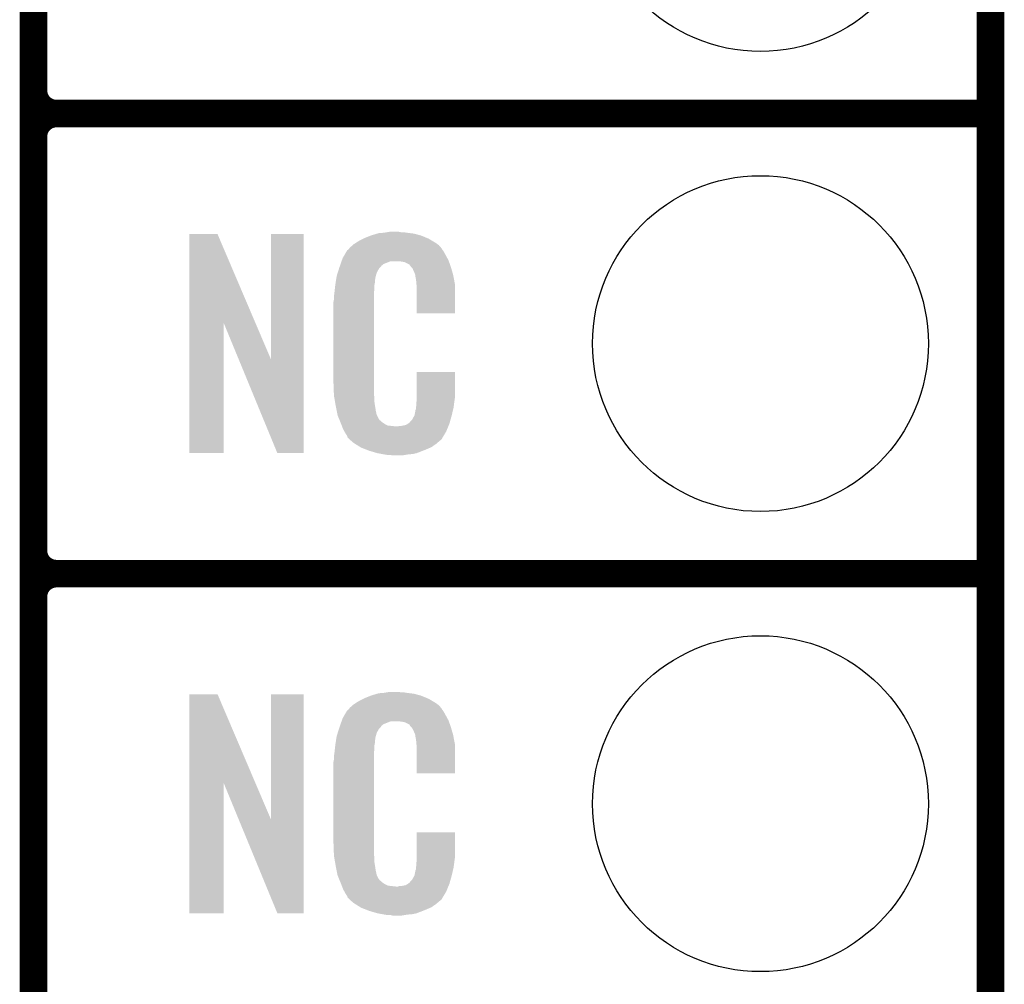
# Model space of a CAD drawing. Extents: x -1.3 to 24.2, y -3.9 to 39.2.
# Tile 14 of 34: x 18.8 to 24.2, y 4.1 to 9.4. Entities that reach past the tile are written whole.
import ezdxf

# ---------------------------------------------------------------- set-up
doc = ezdxf.new("R2010")
doc.units = 0
doc.layers.get('0').update_dxf_attribs({"linetype": 'CONTINUOUS'})
for name, color, linetype in [('PRESSURE_24_CLICK_V100_GKO', 5, 'CONTINUOUS'), ('PRESSURE_24_CLICK_V100_GTO', 14, 'CONTINUOUS'), ('PRESSURE_24_CLICK_V100_GTS', 12, 'CONTINUOUS')]:
    doc.layers.add(name, color=color, linetype=linetype)

# ---------------------------------------------------------------- blocks, each defined once
blk = doc.blocks.new('ROUND_23')
blk.add_circle((0, 0), 0.9271)

msp = doc.modelspace()

# ---------------------------------------------------------------- linework, layer by layer
at = {"layer": 'PRESSURE_24_CLICK_V100_GKO', "const_width": 0.1524}
msp.add_lwpolyline([(24.13, -1.27), (24.13, 36.83)], dxfattribs=at)
at = {"layer": 'PRESSURE_24_CLICK_V100_GTO', "const_width": 0.1524}
for points in [[(18.8468, -0.5588), (18.8468, 18.3388)], [(18.8468, 9.017), (18.8468, 11.303)], [(18.9738, 8.89), (24.13, 8.89)], [(18.9738, 8.89), (24.13, 8.89)], [(18.8468, 6.477), (18.8468, 8.763)], [(18.9738, 6.35), (24.13, 6.35)], [(18.9738, 6.35), (24.13, 6.35)], [(18.8468, 3.937), (18.8468, 6.223)]]:
    msp.add_lwpolyline(points, dxfattribs=at)
for points in [[(18.8468, 9.017, 0.4142136), (18.9738, 8.89)], [(18.9738, 8.89, 0.4142136), (18.8468, 8.763)], [(18.9738, 8.89, 0.4142136), (18.8468, 8.763)], [(18.8468, 6.477, 0.4142136), (18.9738, 6.35)], [(18.9738, 6.35, 0.4142136), (18.8468, 6.223)], [(18.9738, 6.35, 0.4142136), (18.8468, 6.223)]]:
    msp.add_lwpolyline(points, format="xyb", dxfattribs=at)
at = {"layer": 'PRESSURE_24_CLICK_V100_GTO'}
for points in [[(19.707874, 7.736708), (19.707884, 8.224502), (20.070876, 7.736708), (19.862804, 8.224502)], [(19.707884, 8.224502), (19.707886, 8.22452), (19.862804, 8.224502), (19.707886, 8.22452)], [(20.15744, 7.533768), (20.157464, 8.224494), (20.337764, 7.533768), (20.33778, 8.224494)], [(20.157464, 8.224494), (20.157466, 8.22452), (20.33778, 8.224494), (20.157466, 8.22452)], [(20.67814, 8.2042), (20.703538, 8.21436), (21.016324, 8.2042), (20.991652, 8.21436)], [(20.703538, 8.21436), (20.711158, 8.2169), (20.991652, 8.21436), (20.985482, 8.2169)], [(20.711158, 8.2169), (20.7264, 8.22198), (20.985482, 8.2169), (20.966432, 8.22198)], [(20.7264, 8.22198), (20.743334, 8.22706), (20.966432, 8.22198), (20.947382, 8.22706)], [(20.743334, 8.22706), (20.751802, 8.2296), (20.947382, 8.22706), (20.927062, 8.2296)], [(20.751802, 8.2296), (20.78228, 8.23214), (20.927062, 8.2296), (20.90674, 8.23214)], [(20.78228, 8.23214), (20.79752, 8.23468), (20.90674, 8.23214), (20.891502, 8.23468)], [(20.79752, 8.23468), (20.812762, 8.23722), (20.876262, 8.23468), (20.863562, 8.23722)], [(20.59432, 8.150862), (20.608834, 8.16356), (21.095424, 8.150862), (21.084542, 8.16356)], [(20.608834, 8.16356), (20.614642, 8.16864), (21.084542, 8.16356), (21.077432, 8.16864)], [(20.614642, 8.16864), (20.626618, 8.176262), (21.077432, 8.16864), (21.06676, 8.176262)], [(20.626618, 8.176262), (20.642582, 8.18642), (21.06676, 8.176262), (21.04983, 8.18642)], [(20.642582, 8.18642), (20.66798, 8.19912), (21.04983, 8.18642), (21.02866, 8.19912)], [(20.66798, 8.19912), (20.67814, 8.2042), (21.02866, 8.19912), (21.016324, 8.2042)], [(20.55368, 8.092442), (20.562644, 8.10768), (21.130952, 8.092442), (21.12264, 8.10768)], [(20.562644, 8.10768), (20.576094, 8.13054), (21.12264, 8.10768), (21.109942, 8.13054)], [(20.576094, 8.13054), (20.579086, 8.135622), (21.109942, 8.13054), (21.106132, 8.135622)], [(20.579086, 8.135622), (20.584158, 8.138164), (21.106132, 8.135622), (21.104228, 8.138164)], [(20.584158, 8.138164), (20.58619, 8.140704), (21.104228, 8.138164), (21.102322, 8.140704)], [(20.58619, 8.140704), (20.590248, 8.145776), (21.102322, 8.140704), (21.099782, 8.145776)], [(20.590248, 8.145776), (20.59432, 8.150862), (21.099782, 8.145776), (21.095424, 8.150862)], [(20.53679, 8.044184), (20.538564, 8.049256), (20.764498, 8.044184), (20.767038, 8.049256)], [(20.538564, 8.049256), (20.542122, 8.059418), (20.767038, 8.049256), (20.779744, 8.059418)], [(20.542122, 8.059418), (20.547454, 8.074658), (20.779744, 8.059418), (20.817836, 8.074658)], [(20.547454, 8.074658), (20.547456, 8.07466), (20.817836, 8.074658), (20.866098, 8.07466)], [(20.547456, 8.07466), (20.549232, 8.079738), (21.139694, 8.07466), (21.13788, 8.079738)], [(20.549232, 8.079738), (20.55368, 8.092442), (21.13788, 8.079738), (21.130952, 8.092442)], [(20.88388, 8.07212), (20.866098, 8.07466), (21.140602, 8.07212), (21.139694, 8.07466)], [(20.896578, 8.06958), (20.88388, 8.07212), (21.141508, 8.06958), (21.140602, 8.07212)], [(20.921974, 8.056878), (20.896578, 8.06958), (21.146044, 8.056878), (21.141508, 8.06958)], [(20.924518, 8.051804), (20.921974, 8.056878), (21.147856, 8.051804), (21.146044, 8.056878)], [(20.931052, 8.04418), (20.924518, 8.051804), (21.150578, 8.04418), (21.147856, 8.051804)], [(20.519054, 7.983218), (20.52066, 7.993382), (20.73402, 7.983218), (20.73679, 7.993382)], [(20.52066, 7.993382), (20.526272, 8.011158), (20.73679, 7.993382), (20.741638, 8.011158)], [(20.526272, 8.011158), (20.533492, 8.034018), (20.741638, 8.011158), (20.754338, 8.034018)], [(20.533492, 8.034018), (20.5359, 8.04164), (20.754338, 8.034018), (20.761954, 8.04164)], [(20.5359, 8.04164), (20.53679, 8.044184), (20.761954, 8.04164), (20.764498, 8.044184)], [(20.939758, 8.034018), (20.931052, 8.04418), (21.153568, 8.034018), (21.150578, 8.04418)], [(20.94992, 8.01116), (20.939758, 8.034018), (21.160292, 8.01116), (21.153568, 8.034018)], [(20.953984, 8.001002), (20.94992, 8.01116), (21.16328, 8.001002), (21.160292, 8.01116)], [(20.954998, 7.998464), (20.953984, 8.001002), (21.163764, 7.998464), (21.16328, 8.001002)], [(20.955, 7.990842), (20.954998, 7.998464), (21.165216, 7.990842), (21.163764, 7.998464)], [(20.95754, 7.978138), (20.955, 7.990842), (21.167636, 7.978138), (21.165216, 7.990842)], [(20.5105, 7.92226), (20.512756, 7.942578), (20.72894, 7.92226), (20.72894, 7.942578)], [(20.512756, 7.942578), (20.51304, 7.94512), (20.72894, 7.942578), (20.729448, 7.94512)], [(20.51304, 7.94512), (20.514642, 7.955278), (20.729448, 7.94512), (20.73148, 7.955278)], [(20.514642, 7.955278), (20.516648, 7.967978), (20.73148, 7.955278), (20.73148, 7.967978)], [(20.516648, 7.967978), (20.518252, 7.978138), (20.73148, 7.967978), (20.73402, 7.978138)], [(20.518252, 7.978138), (20.519054, 7.983218), (20.73402, 7.978138), (20.73402, 7.983218)], [(20.96008, 7.96036), (20.95754, 7.978138), (21.171022, 7.96036), (21.167636, 7.978138)], [(20.961058, 7.947658), (20.96008, 7.96036), (21.17344, 7.947658), (21.171022, 7.96036)], [(20.96262, 7.92734), (20.961058, 7.947658), (21.173436, 7.92734), (21.17344, 7.947658)], [(20.50542, 7.88162), (20.50796, 7.8994), (20.7264, 7.88162), (20.7264, 7.8994)], [(20.50796, 7.8994), (20.508242, 7.901938), (20.7264, 7.8994), (20.7264, 7.901938)], [(20.508242, 7.901938), (20.5105, 7.92226), (20.7264, 7.901938), (20.72894, 7.92226)], [(20.96262, 7.787666), (20.96262, 7.92734), (21.173414, 7.787666), (21.173436, 7.92734)], [(20.50288, 7.851142), (20.50542, 7.863842), (20.7264, 7.851142), (20.7264, 7.863842)], [(20.50288, 7.40156), (20.50288, 7.851142), (20.7264, 7.40156), (20.7264, 7.851142)], [(20.50542, 7.863842), (20.50542, 7.88162), (20.7264, 7.863842), (20.7264, 7.88162)], [(21.173414, 7.78764), (20.96262, 7.787666), (21.173414, 7.78764), (21.173414, 7.787666)], [(19.70786, 7.015506), (19.707874, 7.736708), (19.895794, 7.015506), (19.89582, 7.736708)], [(19.979442, 7.533768), (19.89582, 7.736708), (20.15744, 7.533768), (20.070876, 7.736708)], [(20.192996, 7.015498), (19.979442, 7.533768), (20.337754, 7.015498), (20.337764, 7.533768)], [(20.962622, 7.32282), (20.962644, 7.462494), (21.17344, 7.32282), (21.17344, 7.462494)], [(20.962644, 7.462494), (20.962646, 7.46252), (21.17344, 7.462494), (20.962646, 7.46252)], [(20.505232, 7.33806), (20.50288, 7.40156), (20.7264, 7.33806), (20.7264, 7.40156)], [(20.50542, 7.332982), (20.505232, 7.33806), (20.727126, 7.332982), (20.7264, 7.33806)], [(20.50763, 7.320278), (20.50542, 7.332982), (20.72894, 7.320278), (20.727126, 7.332982)], [(20.511606, 7.297418), (20.50763, 7.320278), (20.72894, 7.297418), (20.72894, 7.320278)], [(20.51558, 7.27456), (20.511606, 7.297418), (20.73255, 7.27456), (20.72894, 7.297418)], [(20.96008, 7.2898), (20.961984, 7.30504), (21.168866, 7.2898), (21.1709, 7.30504)], [(20.96008, 7.277102), (20.96008, 7.2898), (21.167174, 7.277102), (21.168866, 7.2898)], [(20.961984, 7.30504), (20.96262, 7.310122), (21.1709, 7.30504), (21.171626, 7.310122)], [(20.96262, 7.310122), (20.962622, 7.32282), (21.171626, 7.310122), (21.17344, 7.32282)], [(20.520662, 7.24916), (20.51558, 7.27456), (20.73656, 7.24916), (20.73255, 7.27456)], [(20.525234, 7.226298), (20.520662, 7.24916), (20.74164, 7.226298), (20.73656, 7.24916)], [(20.949922, 7.223762), (20.955, 7.249162), (21.15566, 7.223762), (21.161636, 7.249162)], [(20.955, 7.249162), (20.955002, 7.251704), (21.161636, 7.249162), (21.162234, 7.251704)], [(20.955002, 7.251704), (20.95754, 7.256784), (21.162234, 7.251704), (21.163428, 7.256784)], [(20.95754, 7.264402), (20.958048, 7.266942), (21.165222, 7.264402), (21.16582, 7.266942)], [(20.95754, 7.256784), (20.95754, 7.264402), (21.163428, 7.256784), (21.165222, 7.264402)], [(20.958048, 7.266942), (20.96008, 7.277102), (21.16582, 7.266942), (21.167174, 7.277102)], [(20.52574, 7.223762), (20.525234, 7.226298), (20.74291, 7.223762), (20.74164, 7.226298)], [(20.533062, 7.205984), (20.52574, 7.223762), (20.751802, 7.205984), (20.74291, 7.223762)], [(20.53411, 7.203436), (20.533062, 7.205984), (20.754342, 7.203436), (20.751802, 7.205984)], [(20.536198, 7.198364), (20.53411, 7.203436), (20.756884, 7.198364), (20.754342, 7.203436)], [(20.538292, 7.193278), (20.536198, 7.198364), (20.764502, 7.193278), (20.756884, 7.198364)], [(20.54143, 7.18566), (20.538292, 7.193278), (20.77212, 7.18566), (20.764502, 7.193278)], [(20.54352, 7.18058), (20.54143, 7.18566), (20.779742, 7.18058), (20.77212, 7.18566)], [(20.545474, 7.1755), (20.54352, 7.18058), (20.787362, 7.1755), (20.779742, 7.18058)], [(20.548406, 7.16788), (20.545474, 7.1755), (20.802604, 7.16788), (20.787362, 7.1755)], [(20.901662, 7.17042), (20.914356, 7.178038), (21.139822, 7.17042), (21.14296, 7.178038)], [(20.914356, 7.178038), (20.91436, 7.17804), (21.14296, 7.178038), (21.14296, 7.17804)], [(20.91436, 7.17804), (20.924522, 7.185666), (21.14296, 7.17804), (21.145078, 7.185666)], [(20.924522, 7.185666), (20.927062, 7.190736), (21.145078, 7.185666), (21.146486, 7.190736)], [(20.927062, 7.190736), (20.937222, 7.200902), (21.146486, 7.190736), (21.14931, 7.200902)], [(20.937222, 7.200902), (20.94992, 7.22376), (21.14931, 7.200902), (21.15566, 7.22376)], [(20.94992, 7.22376), (20.949922, 7.223762), (21.15566, 7.22376), (21.15566, 7.223762)], [(20.55036, 7.1628), (20.548406, 7.16788), (20.848322, 7.1628), (20.802604, 7.16788)], [(20.55622, 7.14756), (20.55036, 7.1628), (21.130408, 7.14756), (21.136684, 7.1628)], [(20.563278, 7.13486), (20.55622, 7.14756), (21.12518, 7.13486), (21.130408, 7.14756)], [(20.568922, 7.124698), (20.563278, 7.13486), (21.119082, 7.124698), (21.12518, 7.13486)], [(20.579076, 7.109466), (20.568922, 7.124698), (21.109942, 7.109466), (21.119082, 7.124698)], [(20.848322, 7.1628), (20.858482, 7.162802), (21.136684, 7.1628), (21.136686, 7.162802)], [(20.858482, 7.162802), (20.866104, 7.16534), (21.136686, 7.162802), (21.13773, 7.16534)], [(20.876262, 7.16534), (20.901662, 7.17042), (21.13773, 7.16534), (21.139822, 7.17042)], [(20.57908, 7.104382), (20.579076, 7.109466), (21.106892, 7.104382), (21.109942, 7.109466)], [(20.586702, 7.09676), (20.57908, 7.104382), (21.10232, 7.09676), (21.106892, 7.104382)], [(20.591778, 7.091682), (20.586702, 7.09676), (21.099776, 7.091682), (21.10232, 7.09676)], [(20.59686, 7.086598), (20.591778, 7.091682), (21.093424, 7.086598), (21.099776, 7.091682)], [(20.602786, 7.08152), (20.59686, 7.086598), (21.08708, 7.08152), (21.093424, 7.086598)], [(20.614638, 7.07136), (20.602786, 7.08152), (21.075228, 7.07136), (21.08708, 7.08152)], [(20.622768, 7.06628), (20.614638, 7.07136), (21.069302, 7.06628), (21.075228, 7.07136)], [(19.895794, 7.01548), (19.70786, 7.015506), (19.895794, 7.01548), (19.895794, 7.015506)], [(20.337754, 7.01548), (20.192996, 7.015498), (20.337754, 7.01548), (20.337754, 7.015498)], [(20.65122, 7.0485), (20.622768, 7.06628), (21.043904, 7.0485), (21.069302, 7.06628)], [(20.65528, 7.045962), (20.65122, 7.0485), (21.03798, 7.045962), (21.043904, 7.0485)], [(20.687936, 7.03326), (20.65528, 7.045962), (21.00834, 7.03326), (21.03798, 7.045962)], [(20.701, 7.028178), (20.687936, 7.03326), (20.99527, 7.028178), (21.00834, 7.03326)], [(20.744178, 7.01548), (20.701, 7.028178), (20.962618, 7.01548), (20.99527, 7.028178)], [(20.771274, 7.0104), (20.744178, 7.01548), (20.939758, 7.0104), (20.962618, 7.01548)], [(20.78482, 7.00786), (20.771274, 7.0104), (20.91182, 7.00786), (20.939758, 7.0104)], [(20.800058, 7.00532), (20.78482, 7.00786), (20.896578, 7.00532), (20.91182, 7.00786)], [(20.827998, 7.00278), (20.817838, 7.00532), (20.881338, 7.00278), (20.896578, 7.00532)], [(19.707874, 5.196708), (19.707884, 5.684502), (20.070876, 5.196708), (19.862804, 5.684502)], [(19.707884, 5.684502), (19.707886, 5.68452), (19.862804, 5.684502), (19.707886, 5.68452)], [(20.15744, 4.993768), (20.157464, 5.684494), (20.337764, 4.993768), (20.33778, 5.684494)], [(20.157464, 5.684494), (20.157466, 5.68452), (20.33778, 5.684494), (20.157466, 5.68452)], [(20.642582, 5.64642), (20.66798, 5.65912), (21.04983, 5.64642), (21.02866, 5.65912)], [(20.66798, 5.65912), (20.67814, 5.6642), (21.02866, 5.65912), (21.016324, 5.6642)], [(20.67814, 5.6642), (20.703538, 5.67436), (21.016324, 5.6642), (20.991652, 5.67436)], [(20.703538, 5.67436), (20.711158, 5.6769), (20.991652, 5.67436), (20.985482, 5.6769)], [(20.711158, 5.6769), (20.7264, 5.68198), (20.985482, 5.6769), (20.966432, 5.68198)], [(20.7264, 5.68198), (20.743334, 5.68706), (20.966432, 5.68198), (20.947382, 5.68706)], [(20.743334, 5.68706), (20.751802, 5.6896), (20.947382, 5.68706), (20.927062, 5.6896)], [(20.751802, 5.6896), (20.78228, 5.69214), (20.927062, 5.6896), (20.90674, 5.69214)], [(20.78228, 5.69214), (20.79752, 5.69468), (20.90674, 5.69214), (20.891502, 5.69468)], [(20.79752, 5.69468), (20.812762, 5.69722), (20.876262, 5.69468), (20.863562, 5.69722)], [(20.584158, 5.598164), (20.58619, 5.600704), (21.104228, 5.598164), (21.102322, 5.600704)], [(20.58619, 5.600704), (20.590248, 5.605776), (21.102322, 5.600704), (21.099782, 5.605776)], [(20.590248, 5.605776), (20.59432, 5.610862), (21.099782, 5.605776), (21.095424, 5.610862)], [(20.59432, 5.610862), (20.608834, 5.62356), (21.095424, 5.610862), (21.084542, 5.62356)], [(20.608834, 5.62356), (20.614642, 5.62864), (21.084542, 5.62356), (21.077432, 5.62864)], [(20.614642, 5.62864), (20.626618, 5.636262), (21.077432, 5.62864), (21.06676, 5.636262)], [(20.626618, 5.636262), (20.642582, 5.64642), (21.06676, 5.636262), (21.04983, 5.64642)], [(20.549232, 5.539738), (20.55368, 5.552442), (21.13788, 5.539738), (21.130952, 5.552442)], [(20.55368, 5.552442), (20.562644, 5.56768), (21.130952, 5.552442), (21.12264, 5.56768)], [(20.562644, 5.56768), (20.576094, 5.59054), (21.12264, 5.56768), (21.109942, 5.59054)], [(20.576094, 5.59054), (20.579086, 5.595622), (21.109942, 5.59054), (21.106132, 5.595622)], [(20.579086, 5.595622), (20.584158, 5.598164), (21.106132, 5.595622), (21.104228, 5.598164)], [(20.526272, 5.471158), (20.533492, 5.494018), (20.741638, 5.471158), (20.754338, 5.494018)], [(20.533492, 5.494018), (20.5359, 5.50164), (20.754338, 5.494018), (20.761954, 5.50164)], [(20.5359, 5.50164), (20.53679, 5.504184), (20.761954, 5.50164), (20.764498, 5.504184)], [(20.53679, 5.504184), (20.538564, 5.509256), (20.764498, 5.504184), (20.767038, 5.509256)], [(20.538564, 5.509256), (20.542122, 5.519418), (20.767038, 5.509256), (20.779744, 5.519418)], [(20.542122, 5.519418), (20.547454, 5.534658), (20.779744, 5.519418), (20.817836, 5.534658)], [(20.547454, 5.534658), (20.547456, 5.53466), (20.817836, 5.534658), (20.866098, 5.53466)], [(20.547456, 5.53466), (20.549232, 5.539738), (21.139694, 5.53466), (21.13788, 5.539738)], [(20.88388, 5.53212), (20.866098, 5.53466), (21.140602, 5.53212), (21.139694, 5.53466)], [(20.896578, 5.52958), (20.88388, 5.53212), (21.141508, 5.52958), (21.140602, 5.53212)], [(20.921974, 5.516878), (20.896578, 5.52958), (21.146044, 5.516878), (21.141508, 5.52958)], [(20.924518, 5.511804), (20.921974, 5.516878), (21.147856, 5.511804), (21.146044, 5.516878)], [(20.931052, 5.50418), (20.924518, 5.511804), (21.150578, 5.50418), (21.147856, 5.511804)], [(20.939758, 5.494018), (20.931052, 5.50418), (21.153568, 5.494018), (21.150578, 5.50418)], [(20.94992, 5.47116), (20.939758, 5.494018), (21.160292, 5.47116), (21.153568, 5.494018)], [(20.516648, 5.427978), (20.518252, 5.438138), (20.73148, 5.427978), (20.73402, 5.438138)], [(20.518252, 5.438138), (20.519054, 5.443218), (20.73402, 5.438138), (20.73402, 5.443218)], [(20.519054, 5.443218), (20.52066, 5.453382), (20.73402, 5.443218), (20.73679, 5.453382)], [(20.52066, 5.453382), (20.526272, 5.471158), (20.73679, 5.453382), (20.741638, 5.471158)], [(20.953984, 5.461002), (20.94992, 5.47116), (21.16328, 5.461002), (21.160292, 5.47116)], [(20.954998, 5.458464), (20.953984, 5.461002), (21.163764, 5.458464), (21.16328, 5.461002)], [(20.955, 5.450842), (20.954998, 5.458464), (21.165216, 5.450842), (21.163764, 5.458464)], [(20.95754, 5.438138), (20.955, 5.450842), (21.167636, 5.438138), (21.165216, 5.450842)], [(20.96008, 5.42036), (20.95754, 5.438138), (21.171022, 5.42036), (21.167636, 5.438138)], [(20.508242, 5.361938), (20.5105, 5.38226), (20.7264, 5.361938), (20.72894, 5.38226)], [(20.5105, 5.38226), (20.512756, 5.402578), (20.72894, 5.38226), (20.72894, 5.402578)], [(20.512756, 5.402578), (20.51304, 5.40512), (20.72894, 5.402578), (20.729448, 5.40512)], [(20.51304, 5.40512), (20.514642, 5.415278), (20.729448, 5.40512), (20.73148, 5.415278)], [(20.514642, 5.415278), (20.516648, 5.427978), (20.73148, 5.415278), (20.73148, 5.427978)], [(20.961058, 5.407658), (20.96008, 5.42036), (21.17344, 5.407658), (21.171022, 5.42036)], [(20.96262, 5.38734), (20.961058, 5.407658), (21.173436, 5.38734), (21.17344, 5.407658)], [(20.96262, 5.247666), (20.96262, 5.38734), (21.173414, 5.247666), (21.173436, 5.38734)], [(20.50542, 5.34162), (20.50796, 5.3594), (20.7264, 5.34162), (20.7264, 5.3594)], [(20.50542, 5.323842), (20.50542, 5.34162), (20.7264, 5.323842), (20.7264, 5.34162)], [(20.50796, 5.3594), (20.508242, 5.361938), (20.7264, 5.3594), (20.7264, 5.361938)], [(20.50288, 5.311142), (20.50542, 5.323842), (20.7264, 5.311142), (20.7264, 5.323842)], [(20.50288, 4.86156), (20.50288, 5.311142), (20.7264, 4.86156), (20.7264, 5.311142)], [(21.173414, 5.24764), (20.96262, 5.247666), (21.173414, 5.24764), (21.173414, 5.247666)], [(19.70786, 4.475506), (19.707874, 5.196708), (19.895794, 4.475506), (19.89582, 5.196708)], [(19.979442, 4.993768), (19.89582, 5.196708), (20.15744, 4.993768), (20.070876, 5.196708)], [(20.192996, 4.475498), (19.979442, 4.993768), (20.337754, 4.475498), (20.337764, 4.993768)], [(20.962622, 4.78282), (20.962644, 4.922494), (21.17344, 4.78282), (21.17344, 4.922494)], [(20.962644, 4.922494), (20.962646, 4.92252), (21.17344, 4.922494), (20.962646, 4.92252)], [(20.505232, 4.79806), (20.50288, 4.86156), (20.7264, 4.79806), (20.7264, 4.86156)], [(20.50542, 4.792982), (20.505232, 4.79806), (20.727126, 4.792982), (20.7264, 4.79806)], [(20.50763, 4.780278), (20.50542, 4.792982), (20.72894, 4.780278), (20.727126, 4.792982)], [(20.511606, 4.757418), (20.50763, 4.780278), (20.72894, 4.757418), (20.72894, 4.780278)], [(20.51558, 4.73456), (20.511606, 4.757418), (20.73255, 4.73456), (20.72894, 4.757418)], [(20.520662, 4.70916), (20.51558, 4.73456), (20.73656, 4.70916), (20.73255, 4.73456)], [(20.958048, 4.726942), (20.96008, 4.737102), (21.16582, 4.726942), (21.167174, 4.737102)], [(20.96008, 4.7498), (20.961984, 4.76504), (21.168866, 4.7498), (21.1709, 4.76504)], [(20.96008, 4.737102), (20.96008, 4.7498), (21.167174, 4.737102), (21.168866, 4.7498)], [(20.961984, 4.76504), (20.96262, 4.770122), (21.1709, 4.76504), (21.171626, 4.770122)], [(20.96262, 4.770122), (20.962622, 4.78282), (21.171626, 4.770122), (21.17344, 4.78282)], [(20.525234, 4.686298), (20.520662, 4.70916), (20.74164, 4.686298), (20.73656, 4.70916)], [(20.52574, 4.683762), (20.525234, 4.686298), (20.74291, 4.683762), (20.74164, 4.686298)], [(20.533062, 4.665984), (20.52574, 4.683762), (20.751802, 4.665984), (20.74291, 4.683762)], [(20.937222, 4.660902), (20.94992, 4.68376), (21.14931, 4.660902), (21.15566, 4.68376)], [(20.94992, 4.68376), (20.949922, 4.683762), (21.15566, 4.68376), (21.15566, 4.683762)], [(20.949922, 4.683762), (20.955, 4.709162), (21.15566, 4.683762), (21.161636, 4.709162)], [(20.955, 4.709162), (20.955002, 4.711704), (21.161636, 4.709162), (21.162234, 4.711704)], [(20.955002, 4.711704), (20.95754, 4.716784), (21.162234, 4.711704), (21.163428, 4.716784)], [(20.95754, 4.724402), (20.958048, 4.726942), (21.165222, 4.724402), (21.16582, 4.726942)], [(20.95754, 4.716784), (20.95754, 4.724402), (21.163428, 4.716784), (21.165222, 4.724402)], [(20.53411, 4.663436), (20.533062, 4.665984), (20.754342, 4.663436), (20.751802, 4.665984)], [(20.536198, 4.658364), (20.53411, 4.663436), (20.756884, 4.658364), (20.754342, 4.663436)], [(20.538292, 4.653278), (20.536198, 4.658364), (20.764502, 4.653278), (20.756884, 4.658364)], [(20.54143, 4.64566), (20.538292, 4.653278), (20.77212, 4.64566), (20.764502, 4.653278)], [(20.54352, 4.64058), (20.54143, 4.64566), (20.779742, 4.64058), (20.77212, 4.64566)], [(20.545474, 4.6355), (20.54352, 4.64058), (20.787362, 4.6355), (20.779742, 4.64058)], [(20.548406, 4.62788), (20.545474, 4.6355), (20.802604, 4.62788), (20.787362, 4.6355)], [(20.55036, 4.6228), (20.548406, 4.62788), (20.848322, 4.6228), (20.802604, 4.62788)], [(20.55622, 4.60756), (20.55036, 4.6228), (21.130408, 4.60756), (21.136684, 4.6228)], [(20.848322, 4.6228), (20.858482, 4.622802), (21.136684, 4.6228), (21.136686, 4.622802)], [(20.858482, 4.622802), (20.866104, 4.62534), (21.136686, 4.622802), (21.13773, 4.62534)], [(20.876262, 4.62534), (20.901662, 4.63042), (21.13773, 4.62534), (21.139822, 4.63042)], [(20.901662, 4.63042), (20.914356, 4.638038), (21.139822, 4.63042), (21.14296, 4.638038)], [(20.914356, 4.638038), (20.91436, 4.63804), (21.14296, 4.638038), (21.14296, 4.63804)], [(20.91436, 4.63804), (20.924522, 4.645666), (21.14296, 4.63804), (21.145078, 4.645666)], [(20.924522, 4.645666), (20.927062, 4.650736), (21.145078, 4.645666), (21.146486, 4.650736)], [(20.927062, 4.650736), (20.937222, 4.660902), (21.146486, 4.650736), (21.14931, 4.660902)], [(20.563278, 4.59486), (20.55622, 4.60756), (21.12518, 4.59486), (21.130408, 4.60756)], [(20.568922, 4.584698), (20.563278, 4.59486), (21.119082, 4.584698), (21.12518, 4.59486)], [(20.579076, 4.569466), (20.568922, 4.584698), (21.109942, 4.569466), (21.119082, 4.584698)], [(20.57908, 4.564382), (20.579076, 4.569466), (21.106892, 4.564382), (21.109942, 4.569466)], [(20.586702, 4.55676), (20.57908, 4.564382), (21.10232, 4.55676), (21.106892, 4.564382)], [(20.591778, 4.551682), (20.586702, 4.55676), (21.099776, 4.551682), (21.10232, 4.55676)], [(20.59686, 4.546598), (20.591778, 4.551682), (21.093424, 4.546598), (21.099776, 4.551682)], [(20.602786, 4.54152), (20.59686, 4.546598), (21.08708, 4.54152), (21.093424, 4.546598)], [(20.614638, 4.53136), (20.602786, 4.54152), (21.075228, 4.53136), (21.08708, 4.54152)], [(20.622768, 4.52628), (20.614638, 4.53136), (21.069302, 4.52628), (21.075228, 4.53136)], [(20.65122, 4.5085), (20.622768, 4.52628), (21.043904, 4.5085), (21.069302, 4.52628)], [(19.895794, 4.47548), (19.70786, 4.475506), (19.895794, 4.47548), (19.895794, 4.475506)], [(20.337754, 4.47548), (20.192996, 4.475498), (20.337754, 4.47548), (20.337754, 4.475498)], [(20.65528, 4.505962), (20.65122, 4.5085), (21.03798, 4.505962), (21.043904, 4.5085)], [(20.687936, 4.49326), (20.65528, 4.505962), (21.00834, 4.49326), (21.03798, 4.505962)], [(20.701, 4.488178), (20.687936, 4.49326), (20.99527, 4.488178), (21.00834, 4.49326)], [(20.744178, 4.47548), (20.701, 4.488178), (20.962618, 4.47548), (20.99527, 4.488178)], [(20.771274, 4.4704), (20.744178, 4.47548), (20.939758, 4.4704), (20.962618, 4.47548)], [(20.78482, 4.46786), (20.771274, 4.4704), (20.91182, 4.46786), (20.939758, 4.4704)], [(20.800058, 4.46532), (20.78482, 4.46786), (20.896578, 4.46532), (20.91182, 4.46786)], [(20.827998, 4.46278), (20.817838, 4.46532), (20.881338, 4.46278), (20.896578, 4.46532)]]:
    msp.add_solid(points, dxfattribs=at)

# ---------------------------------------------------------------- block references
at = {"layer": 'PRESSURE_24_CLICK_V100_GTS'}
for p in [(22.86, 10.16), (22.86, 7.62), (22.86, 5.08)]:
    msp.add_blockref('ROUND_23', p, dxfattribs=at)

doc.saveas('drawing.dxf')
